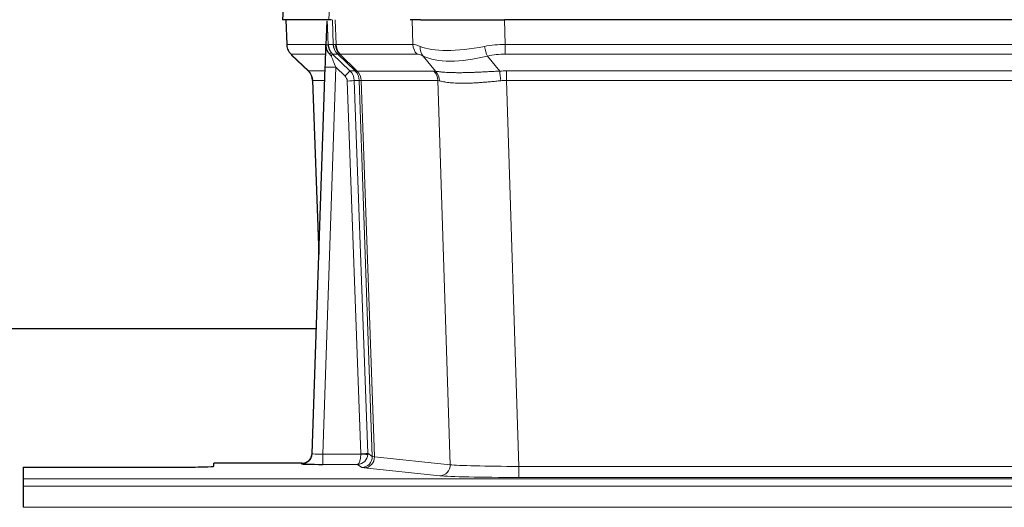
# Model space of a CAD drawing. Header units: inches. Extents: x 0 to 20790, y -12 to 14700.
# Tile 117 of 191: x 5797 to 6076, y 11831 to 11969. Entities that reach past the tile are written whole.
import ezdxf

# ---------------------------------------------------------------- set-up
doc = ezdxf.new("R2010")
doc.units = ezdxf.units.IN
doc.layers.add('1', color=7, linetype='Continuous', true_color=0xffffff)

msp = doc.modelspace()

# ---------------------------------------------------------------- linework, layer by layer
at = {"layer": '1', "color": 2, "linetype": 'Continuous', "lineweight": 25}
for p, q in [((5871.389, 11976.132), (5871.008, 11968.972)), ((5884.142, 11968.972), (5871.024, 11968.972)), ((5871.949, 11968.972), (5872.197, 11961.962)), ((5884.927, 11968.972), (5884.142, 11968.972)), ((5910.076, 11968.972), (5907.181, 11968.972)), ((5910.076, 11968.972), (5933.935, 11968.972)), ((6149.158, 11968.972), (5933.935, 11968.972)), ((5883.562, 11968.542), (5883.335, 11961.811)), ((5883.335, 11961.811), (5883.333, 11961.761)), ((5873.61, 11958.957), (5878.399, 11954.399)), ((5885.195, 11959.24), (5890.122, 11954.491)), ((5879.437, 11846.117), (5883.126, 11955.494)), ((5879.558, 11951.743), (5881.338, 11902.469)), ((5880.632, 11881.482), (5724.547, 11881.482)), ((5879.43, 11845.983), (5879.437, 11846.117)), ((5797.546, 11842.272), (5797.546, 11838.998)), ((5797.546, 11842.272), (5841.546, 11842.272)), ((5876.449, 11843.352), (5851.546, 11843.352)), ((5851.546, 11842.534), (5851.546, 11843.352)), ((5797.546, 11838.998), (5797.546, 11836.929)), ((5797.546, 11836.929), (5797.546, 11830.903))]:
    msp.add_line(p, q, dxfattribs=at)
at = {"layer": '1', "color": 110, "linetype": 'Continuous', "lineweight": 13}
for p, q in [((5871.405, 11976.129), (5871.024, 11968.972)), ((5884.142, 11968.972), (5884.516, 11976.129)), ((5871.965, 11968.972), (5872.213, 11961.978)), ((5885.411, 11961.978), (5885.168, 11968.972)), ((5885.953, 11968.972), (5886.196, 11961.978)), ((5907.944, 11961.978), (5907.753, 11968.972)), ((5933.935, 11968.972), (5934.126, 11961.978)), ((5872.213, 11961.978), (5883.341, 11961.978)), ((5883.95, 11961.978), (5885.411, 11961.978)), ((5886.196, 11961.978), (5907.944, 11961.978)), ((5934.126, 11959.24), (5934.126, 11961.978)), ((5934.126, 11961.978), (6148.967, 11961.978)), ((5883.251, 11959.24), (5873.431, 11959.24)), ((5873.526, 11959.049), (5878.339, 11954.467)), ((5886.629, 11959.24), (5885.195, 11959.24)), ((5891.559, 11954.485), (5886.667, 11959.229)), ((5887.213, 11959.229), (5892.159, 11954.432)), ((5909.126, 11959.24), (5887.379, 11959.24)), ((5914.396, 11954.364), (5910.903, 11958.682)), ((5929.102, 11958.682), (5932.555, 11954.414)), ((6148.967, 11959.24), (5934.126, 11959.24)), ((5886.124, 11955.498), (5882.43, 11845.956)), ((5888.733, 11952.982), (5886.124, 11955.498)), ((5878.352, 11954.491), (5883.092, 11954.491)), ((5890.122, 11954.491), (5891.534, 11954.491)), ((5892.159, 11954.432), (5913.893, 11954.432)), ((5934.468, 11951.752), (5934.468, 11954.49)), ((5934.468, 11954.49), (6148.625, 11954.49)), ((5883, 11951.756), (5879.57, 11951.756)), ((5879.57, 11951.756), (5881.343, 11902.643)), ((5893.236, 11846.052), (5889.345, 11951.615)), ((5891.342, 11951.756), (5895.234, 11846.193)), ((5892.752, 11951.756), (5891.342, 11951.756)), ((5896.462, 11845.296), (5892.752, 11951.756)), ((5893.335, 11951.712), (5897.048, 11845.182)), ((5915.075, 11951.712), (5893.341, 11951.712)), ((5918.533, 11842.935), (5915.075, 11951.712)), ((5934.468, 11951.752), (5937.941, 11842.466)), ((6148.625, 11951.752), (5934.468, 11951.752)), ((5895.234, 11846.193), (5896.462, 11845.296)), ((5882.43, 11845.956), (5893.235, 11845.956)), ((5882.43, 11845.956), (5882.43, 11843.062)), ((5897.048, 11845.182), (5918.533, 11842.935)), ((5876.439, 11843.219), (5876.449, 11843.352)), ((5882.43, 11843.062), (5892.272, 11843.062)), ((5893.466, 11842.19), (5892.272, 11843.062)), ((5915.624, 11839.819), (5894.139, 11842.066)), ((5937.941, 11842.466), (5937.941, 11839.363)), ((5937.941, 11842.466), (6145.151, 11842.466)), ((5797.546, 11838.998), (6285.546, 11838.998)), ((6145.151, 11839.363), (5937.941, 11839.363)), ((5797.546, 11836.929), (6285.546, 11836.929)), ((5797.546, 11830.903), (6285.546, 11830.903))]:
    msp.add_line(p, q, dxfattribs=at)
for centre, major_axis, ratio, start_param, end_param in [((5876.208, 11962.118), (0, 4), 0.9993908, 1.6057029, 2.3736478), ((5881.952, 11961.908), (-1.999, -0.077), 0.1036431, 2.3309857, 3.1065184), ((5913.206, 11939.118), (-27.808, 22.856), 0.0163197, 6.2307106, 6.2626907), ((5889.406, 11962.118), (0, 4), 0.9993908, 1.6057029, 2.3736478), ((5889.444, 11962.106), (1.703, 3.619), 0.9971774, 2.0444506, 2.8128075), ((5912.055, 11972.207), (26.658, 10.191), 0.0473724, 3.1922144, 3.3375655), ((5913.206, 11939.118), (-27.661, 22.629), 0.1172123, 6.141519, 6.1734993), ((5889.909, 11962.106), (-0.603, 3.954), 0.9772749, 1.4578558, 2.2262127), ((5890.075, 11962.118), (0, 4), 0.9702957, 1.6057029, 2.3736478), ((5934.775, 11939.118), (-27.492, 22.639), 0.1155218, 5.9182109, 6.1390417), ((5911.822, 11962.118), (0, 4), 0.9702957, 1.6057029, 2.3736478), ((5913.599, 11961.559), (1.736, 3.604), 0.8689501, 2.008197, 2.795133), ((5933.872, 11972.207), (26.677, 8.186), 0.3267204, 3.5164364, 4.4002733), ((5934.775, 11939.118), (-26.983, 1.545), 0.8452785, 4.7847941, 5.0056249), ((5929.102, 11961.559), (-0.881, 3.902), 0.2224052, 1.5615969, 2.3485329), ((5897.246, 11936.24), (-23.826, 22.997), 0.016839, 6.265741, 6.3949638), ((5883.22, 11958.456), (-1.583, -1.222), 0.0276319, 2.3426468, 3.1139303), ((5883.806, 11957.802), (-1.388, -1.44), 0.0242285, 2.3413968, 3.1173399), ((5886.124, 11955.568), (-1.856, 4.567), 0.0053314, 0.7881854, 1.5839148), ((5887.971, 11962.118), (-3.533, 1.889), 0.9978057, 1.1483016, 1.2948019), ((5910.429, 11936.241), (-23.81, 22.996), 0.0168487, 6.233762, 6.2657424), ((5912.055, 11972.207), (25.449, 12.923), 0.0600246, 3.1865743, 3.3319254), ((5910.51, 11936.24), (-23.636, 22.829), 0.1185164, 6.1610867, 6.1930669), ((5932.079, 11936.24), (-23.46, 22.829), 0.1194803, 5.9401815, 6.1610123), ((5933.872, 11972.207), (25.873, 10.634), 0.4068526, 3.4799804, 4.3638173), ((5934.775, 11936.24), (-16.721, 16.271), 0.9721633, 5.498263, 5.7190939), ((5886.124, 11955.393), (2.998, -0.101), 0.0348797, 1.5719726, 3.1427689), ((5903.22, 11930.473), (-24.879, 24.014), 0.016827, 6.2657537, 6.3097783), ((5875.575, 11951.613), (0, -4), 0.9993908, 1.606401, 2.3736478), ((5888.733, 11953.052), (-1.388, -1.44), 0.0242285, 1.5456675, 3.1173399), ((5887.345, 11951.544), (-1.703, 1.052), 0.998638, 3.7311374, 4.4983842), ((5887.345, 11951.613), (-2.83, 2.828), 0.9993905, 3.9625957, 4.7298424), ((5888.757, 11951.613), (0, -4), 0.9993908, 1.606401, 2.3736478), ((5916.371, 11930.473), (-24.848, 24.014), 0.016851, 6.2432974, 6.2657508), ((5888.782, 11951.607), (-1.442, -3.731), 0.998056, 1.9750302, 2.7420583), ((5889.457, 11951.555), (-0.019, -4), 0.9702844, 1.6145674, 2.378208), ((5889.463, 11951.555), (0, -4), 0.9702957, 1.6100662, 2.3736478), ((5911.197, 11951.555), (0, -4), 0.9702957, 1.6100662, 2.3736478), ((5937.959, 11930.323), (-24.592, 23.931), 0.1189226, 6.0865623, 6.1615802), ((5911.7, 11951.487), (-0.926, -3.891), 0.9457602, 1.8333412, 2.5978993), ((5935.257, 11930.49), (-17.528, 16.98), 0.9676454, 5.4983426, 5.5781901), ((5932.555, 11951.536), (0.32, -3.987), 0.0824896, 1.6016287, 2.3703401), ((5889.345, 11951.685), (-1.999, -0.074), 0.0348758, 1.5695108, 3.106687), ((5913.594, 11927.596), (-20.849, 24.157), 0.0182437, 6.2485252, 6.2709785), ((5935.263, 11927.446), (-20.559, 24.143), 0.1188179, 6.1116391, 6.1866571), ((5935.257, 11927.613), (-2.819, 24.028), 0.8253155, 6.1813941, 6.2612416), ((5893.236, 11846.122), (1.999, 0.074), 0.0348758, 4.7111034, 6.2482796), ((5892.236, 11846.087), (-0.383, 2.976), 0.9995816, 4.5240463, 4.6198118), ((5876.439, 11846.218), (-2.991, 0.235), 0.9996552, 1.6492063, 3.1415821), ((5882.442, 11846.218), (3.005, 0.103), 0.0869619, 3.134501, 4.7052973), ((5892.272, 11846.061), (0.028, 3), 0.3214645, 3.1707908, 4.6805006), ((5892.272, 11846.061), (0.98, 2.84), 0.9849493, 3.4786225, 4.9883323), ((5892.236, 11846.017), (-0.605, 0.798), 0.9977274, 4.0036243, 4.0993898), ((5893.235, 11846.026), (1.997, -0.118), 0.0348391, 4.7144422, 6.2458161), ((5893.466, 11845.189), (-1.769, -2.423), 0.9990158, 0.6312732, 2.2367485), ((5894.139, 11845.064), (-0.312, -2.984), 0.969741, 0.1074293, 1.71115), ((5916.465, 11845.211), (-20.016, 0.105), 0.0266879, 0.0359631, 0.2452873), ((5916.465, 11842.212), (-23.014, 0), 0.0261612, 0.0358052, 0.2451294), ((5915.624, 11842.818), (-0.312, -2.984), 0.969741, 0.1074293, 1.71115), ((5937.948, 11842.964), (-20.013, 0.095), 0.0248544, 0.2452138, 1.5705958), ((5937.948, 11839.965), (23.012, 0), 0.0261647, 3.3867297, 4.7121117)]:
    msp.add_ellipse(centre, major_axis=major_axis, ratio=ratio, start_param=start_param, end_param=end_param, dxfattribs=at)
at = {"layer": '1', "color": 2, "linetype": 'Continuous', "lineweight": 25}
for centre, major_axis, ratio, start_param, end_param in [((5883.126, 11955.669), (0.227, 6.726), 0.0008736, 4.686473, 5.8457525), ((5875.562, 11951.59), (3.886, 0.947), 0.998973, 6.0801535, 6.8477658), ((5900.443, 11927.596), (-20.882, 24.158), 0.0154016, 6.2674704, 6.311495), ((5876.45, 11846.355), (0.15, 3), 0.998739, 3.1914798, 4.7286497), ((5841.546, 11842.534), (-10, 0), 0.0261859, 1.5707963, 3.1415927), ((5882.442, 11843.219), (6.003, 0), 0.0262109, 3.1395311, 4.7103274)]:
    msp.add_ellipse(centre, major_axis=major_axis, ratio=ratio, start_param=start_param, end_param=end_param, dxfattribs=at)
msp.add_open_spline([(5883.562, 11968.542), (5883.6, 11968.545), (5883.658, 11968.552), (5883.682, 11968.56), (5883.686, 11968.564)], degree=3, dxfattribs=at)
at = {"layer": '1', "color": 110, "linetype": 'Continuous', "lineweight": 13}
for points, knots in [([(5883.686, 11968.564), (5883.692, 11968.429), (5883.698, 11968.293), (5883.709, 11968.022), (5883.715, 11967.886), (5883.732, 11967.477), (5883.743, 11967.204), (5883.765, 11966.657), (5883.777, 11966.383), (5883.799, 11965.835), (5883.81, 11965.56), (5883.831, 11965.01), (5883.842, 11964.735), (5883.864, 11964.184), (5883.875, 11963.909), (5883.907, 11963.082), (5883.929, 11962.53), (5883.95, 11961.978)], [0, 0, 0, 0, 0.0625, 0.0625, 0.125, 0.125, 0.25, 0.25, 0.375, 0.375, 0.5, 0.5, 0.625, 0.625, 0.75, 0.75, 1, 1, 1, 1]), ([(5914.396, 11954.364), (5914.542, 11954.344), (5914.706, 11954.322), (5915.071, 11954.275), (5915.271, 11954.251), (5915.546, 11954.221), (5915.602, 11954.215), (5915.716, 11954.203), (5915.774, 11954.197), (5915.952, 11954.179), (5916.074, 11954.168), (5916.454, 11954.134), (5916.723, 11954.112), (5917.294, 11954.073), (5917.595, 11954.055), (5918.23, 11954.024), (5918.563, 11954.01), (5919.088, 11953.994), (5919.267, 11953.989), (5919.541, 11953.983), (5919.634, 11953.981), (5919.774, 11953.979), (5919.822, 11953.978), (5919.916, 11953.977), (5920.343, 11953.971), (5920.785, 11953.968), (5921.591, 11953.97), (5922.42, 11953.978), (5923.293, 11953.998), (5924.187, 11954.023), (5924.645, 11954.039), (5925.232, 11954.061), (5925.35, 11954.066), (5925.587, 11954.075), (5925.707, 11954.08), (5926.066, 11954.095), (5926.306, 11954.106), (5927.031, 11954.139), (5927.519, 11954.162), (5928.503, 11954.212), (5928.999, 11954.237), (5930.001, 11954.289), (5930.505, 11954.315), (5931.524, 11954.366), (5932.037, 11954.391), (5932.555, 11954.414)], [0, 0, 0, 0, 0.0625, 0.0625, 0.125, 0.125, 0.140625, 0.140625, 0.15625, 0.15625, 0.1875, 0.1875, 0.25, 0.25, 0.3125, 0.3125, 0.375, 0.375, 0.40625, 0.40625, 0.421875, 0.421875, 0.4296875, 0.4296875, 0.4375, 0.5, 0.5, 0.5625, 0.625, 0.625, 0.6875, 0.6875, 0.703125, 0.703125, 0.71875, 0.71875, 0.75, 0.75, 0.8125, 0.8125, 0.875, 0.875, 0.9375, 0.9375, 1, 1, 1, 1]), ([(5893.335, 11951.712), (5893.184, 11951.711), (5893.062, 11951.714), (5892.874, 11951.727), (5892.809, 11951.737), (5892.773, 11951.752)], [0, 0, 0, 0, 0.5, 0.5, 1, 1, 1, 1]), ([(5932.874, 11951.685), (5932.385, 11951.641), (5931.901, 11951.596), (5930.941, 11951.507), (5930.466, 11951.463), (5929.524, 11951.378), (5929.057, 11951.336), (5928.132, 11951.259), (5927.673, 11951.222), (5926.992, 11951.172), (5926.766, 11951.156), (5926.428, 11951.134), (5926.316, 11951.126), (5926.093, 11951.112), (5925.982, 11951.105), (5925.43, 11951.072), (5924.999, 11951.05), (5924.155, 11951.013), (5923.331, 11950.985), (5922.545, 11950.975), (5921.779, 11950.974), (5921.405, 11950.978), (5920.996, 11950.987), (5920.951, 11950.988), (5920.86, 11950.99), (5920.815, 11950.992), (5920.681, 11950.996), (5920.415, 11951.005), (5920.157, 11951.016), (5919.652, 11951.041), (5919.33, 11951.062), (5918.714, 11951.112), (5918.419, 11951.141), (5917.859, 11951.204), (5917.593, 11951.239), (5917.215, 11951.295), (5917.092, 11951.314), (5916.914, 11951.344), (5916.855, 11951.354), (5916.74, 11951.375), (5916.684, 11951.385), (5916.406, 11951.437), (5916.201, 11951.48), (5915.823, 11951.566), (5915.65, 11951.609), (5915.495, 11951.651)], [0, 0, 0, 0, 0.0625, 0.0625, 0.125, 0.125, 0.1875, 0.1875, 0.25, 0.25, 0.28125, 0.28125, 0.296875, 0.296875, 0.3125, 0.3125, 0.375, 0.375, 0.4375, 0.5, 0.5, 0.5625, 0.5625, 0.5703125, 0.5703125, 0.578125, 0.578125, 0.59375, 0.625, 0.625, 0.6875, 0.6875, 0.75, 0.75, 0.8125, 0.8125, 0.84375, 0.84375, 0.859375, 0.859375, 0.875, 0.875, 0.9375, 0.9375, 1, 1, 1, 1])]:
    msp.add_open_spline(points, degree=3, knots=knots, dxfattribs=at)
at = {"layer": '1', "color": 2, "linetype": 'Continuous', "lineweight": 25}
for points, knots in [([(5872.21, 11961.926), (5872.207, 11961.894), (5872.185, 11961.566), (5872.333, 11961.003), (5872.574, 11960.36), (5872.817, 11959.933), (5872.989, 11959.679), (5873.088, 11959.543), (5873.129, 11959.492)], [0, 0, 0, 0, 0.0267984, 0.2769207, 0.4859555, 0.6569382, 0.8419831, 1, 1, 1, 1]), ([(5883.333, 11961.761), (5883.329, 11961.641), (5883.332, 11961.403), (5883.357, 11961.17), (5883.385, 11960.996), (5883.396, 11960.939), (5883.415, 11960.853), (5883.421, 11960.825), (5883.435, 11960.768), (5883.443, 11960.74), (5883.481, 11960.6), (5883.518, 11960.491), (5883.604, 11960.281), (5883.653, 11960.18), (5883.722, 11960.056), (5883.736, 11960.032), (5883.766, 11959.983), (5883.781, 11959.959), (5883.827, 11959.888), (5883.859, 11959.841), (5883.926, 11959.75), (5883.961, 11959.706), (5884.034, 11959.619), (5884.071, 11959.577), (5884.129, 11959.514), (5884.149, 11959.493), (5884.188, 11959.451), (5884.208, 11959.431), (5884.248, 11959.389), (5884.269, 11959.367), (5884.309, 11959.324), (5884.329, 11959.301), (5884.348, 11959.277)], [0, 0, 0, 0, 0.125, 0.25, 0.25, 0.3125, 0.3125, 0.34375, 0.34375, 0.375, 0.375, 0.5, 0.5, 0.625, 0.625, 0.65625, 0.65625, 0.6875, 0.6875, 0.75, 0.75, 0.8125, 0.8125, 0.875, 0.875, 0.90625, 0.90625, 0.9375, 0.9375, 0.96875, 0.96875, 1, 1, 1, 1]), ([(5883.95, 11961.978), (5883.952, 11961.924), (5883.955, 11961.87), (5883.964, 11961.764), (5883.97, 11961.711), (5883.989, 11961.555), (5884.006, 11961.453), (5884.048, 11961.252), (5884.072, 11961.154), (5884.128, 11960.959), (5884.16, 11960.863), (5884.213, 11960.72), (5884.232, 11960.673), (5884.271, 11960.578), (5884.292, 11960.531), (5884.356, 11960.391), (5884.403, 11960.299), (5884.503, 11960.118), (5884.557, 11960.028), (5884.674, 11959.851), (5884.736, 11959.764), (5884.803, 11959.677)], [0, 0, 0, 0, 0.0625, 0.0625, 0.125, 0.125, 0.25, 0.25, 0.375, 0.375, 0.5, 0.5, 0.5625, 0.5625, 0.625, 0.625, 0.75, 0.75, 0.875, 0.875, 1, 1, 1, 1]), ([(5884.348, 11959.277), (5884.418, 11959.19), (5884.491, 11959.106), (5884.604, 11958.982), (5884.642, 11958.941), (5884.719, 11958.86), (5884.758, 11958.82), (5884.798, 11958.781)], [0, 0, 0, 0, 0.5, 0.5, 0.75, 0.75, 1, 1, 1, 1])]:
    msp.add_open_spline(points, degree=3, knots=knots, dxfattribs=at)
at = {"layer": '1', "color": 110, "linetype": 'Continuous', "lineweight": 13}
msp.add_open_spline([(5891.559, 11954.485), (5891.594, 11954.473), (5891.728, 11954.452), (5891.99, 11954.438), (5892.154, 11954.432)], degree=3, dxfattribs=at)
for points, weights in [([(5892.154, 11954.432), (5892.156, 11954.432), (5892.159, 11954.432)], [0.499999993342, 0.500000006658, 0.499999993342]), ([(5893.341, 11951.712), (5893.338, 11951.712), (5893.335, 11951.712)], [0.500000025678, 0.499999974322, 0.500000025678])]:
    msp.add_rational_spline(points, weights, degree=2, dxfattribs=at)

doc.saveas('drawing.dxf')
